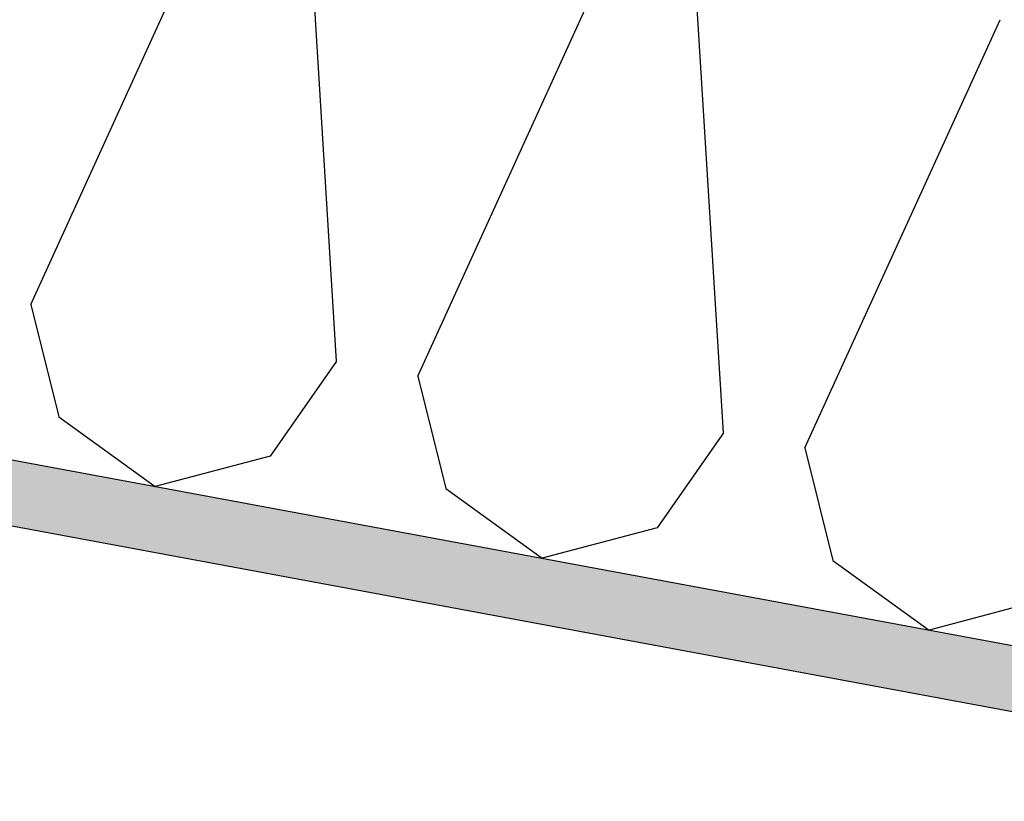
# Model space of a CAD drawing. Header units: millimetres. Extents: x -74465 to -41950, y -2141 to 15832.
# Tile 32 of 131: x -65695 to -65316, y 11281 to 11582. Entities that reach past the tile are written whole.
import ezdxf

# ---------------------------------------------------------------- set-up
doc = ezdxf.new("R2010")
doc.units = ezdxf.units.MM
doc.header["$LTSCALE"] = 0.5
doc.header["$MEASUREMENT"] = 0
doc.linetypes.add('PLINE', pattern=[0])
for name, color, linetype in [('26-- Yttertak (Skravur)(Nye konstruksjoner)', 7, 'Continuous'), ('26-- Yttertak(Nye konstruksjoner)', 7, 'Continuous'), ('261- Primærkonstruksjon (tak) (Skravur)(Nye konstruksjoner)', 7, 'Continuous'), ('261- Primærkonstruksjon (tak)(Nye konstruksjoner)', 7, 'Continuous')]:
    doc.layers.add(name, color=color, linetype=linetype)

# ---------------------------------------------------------------- blocks, each defined once
blk = doc.blocks.new('*X4')
at = {"layer": '26-- Yttertak (Skravur)(Nye konstruksjoner)', "linetype": 'PLINE'}
for p, q in [((-65691.04, 11472.19), (-65615.71, 11637.2)), ((-65573.17, 11450.34), (-65584.36, 11631.39)), ((-65541.82, 11444.53), (-65466.5, 11609.55)), ((-65423.96, 11422.69), (-65435.15, 11603.74)), ((-65392.61, 11416.88), (-65317.28, 11581.89)), ((-65691.04, 11472.19), (-65680.26, 11428.86)), ((-65573.17, 11450.34), (-65598.76, 11413.76)), ((-65541.82, 11444.53), (-65531.05, 11401.2)), ((-65680.26, 11428.86), (-65643.09, 11402.02)), ((-65423.96, 11422.69), (-65449.55, 11386.1)), ((-65392.61, 11416.88), (-65381.83, 11373.55)), ((-65598.76, 11413.76), (-65643.09, 11402.02)), ((-65531.05, 11401.2), (-65493.87, 11374.37)), ((-65449.55, 11386.1), (-65493.87, 11374.37)), ((-65381.83, 11373.55), (-65344.65, 11346.71)), ((-65300.33, 11358.44), (-65344.65, 11346.71))]:
    blk.add_line(p, q, dxfattribs=at)

msp = doc.modelspace()

# ---------------------------------------------------------------- hatches: boundary and pattern name
at = {"layer": '261- Primærkonstruksjon (tak) (Skravur)(Nye konstruksjoner)', "linetype": 'Continuous'}
h = msp.add_hatch(dxfattribs=at)
h.set_pattern_fill('Prikker_tett', color=256, style=0, pattern_type=2)
h.set_pattern_definition([(0, (0, 0), (0, 43.30127), [0, -25]), (0, (12.5, 21.65), (0, 43.30127), [0, -25])])
h.paths.add_polyline_path([(-61126.57, 10564.94), (-67556.57, 11756.67), (-67556.57, 11731.24), (-61126.57, 10539.51)])

# ---------------------------------------------------------------- linework, layer by layer
at = {"layer": '261- Primærkonstruksjon (tak)(Nye konstruksjoner)', "linetype": 'PLINE'}
for p, q in [((-67576.57, 11760.37), (-61126.57, 10564.94)), ((-67576.57, 11734.95), (-61901.57, 10683.15))]:
    msp.add_line(p, q, dxfattribs=at)

# ---------------------------------------------------------------- block references
at = {"layer": '26-- Yttertak(Nye konstruksjoner)'}
msp.add_blockref('*X4', (0, 0), dxfattribs=at)

doc.saveas('drawing.dxf')
